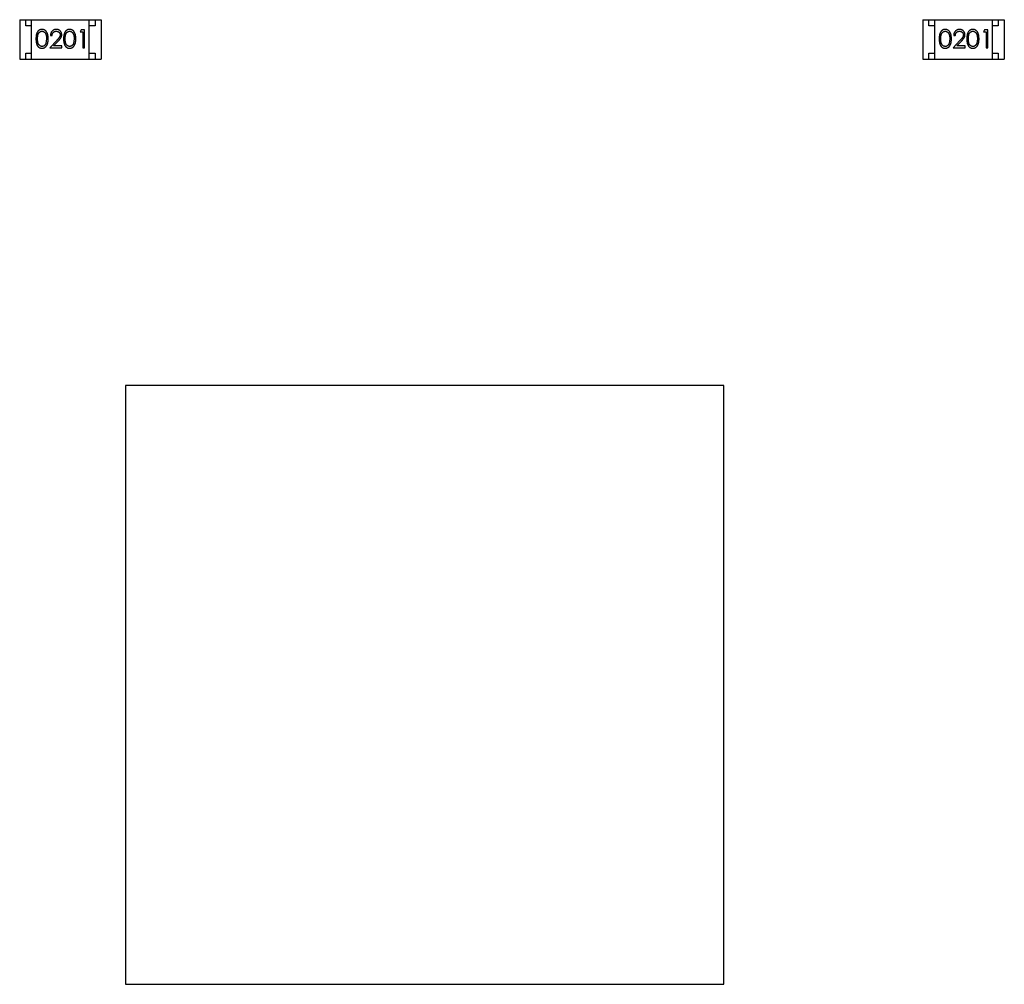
# Model space of a CAD drawing. Header units: inches. Extents: x -16 to 86, y -28 to 28.
# Tile 14 of 35: x 63.27 to 71.49, y -17.33 to -9.28. Entities that reach past the tile are written whole.
import ezdxf

# ---------------------------------------------------------------- set-up
doc = ezdxf.new("R2010")
doc.units = ezdxf.units.IN
doc.header["$LTSCALE"] = 1.21
doc.header["$MEASUREMENT"] = 0
doc.layers.get('0').update_dxf_attribs({"linetype": 'CONTINUOUS'})

msp = doc.modelspace()

# ---------------------------------------------------------------- linework, layer by layer
at = {"color": 6, "linetype": 'Continuous'}
for p, q in [((63.268, -9.2776), (63.948, -9.2776)), ((63.268, -9.2776), (63.268, -9.6076)), ((63.318, -9.3276), (63.318, -9.2776)), ((63.368, -9.6076), (63.368, -9.2776)), ((63.848, -9.6076), (63.848, -9.2776)), ((63.898, -9.2776), (63.898, -9.3276)), ((63.948, -9.2776), (63.948, -9.6076)), ((70.8149, -9.2777), (71.4949, -9.2777)), ((70.8149, -9.2777), (70.8149, -9.6077)), ((70.8649, -9.3277), (70.8649, -9.2777)), ((70.9149, -9.6077), (70.9149, -9.2777)), ((71.3949, -9.6077), (71.3949, -9.2777)), ((71.4449, -9.2777), (71.4449, -9.3277)), ((71.4949, -9.2777), (71.4949, -9.6077)), ((63.368, -9.3276), (63.318, -9.3276)), ((63.7821, -9.3623), (63.7733, -9.3777)), ((63.7733, -9.3777), (63.7963, -9.3777)), ((63.8098, -9.3623), (63.7821, -9.3623)), ((63.7963, -9.3777), (63.7963, -9.5123)), ((63.8098, -9.5123), (63.8098, -9.3623)), ((63.898, -9.3276), (63.848, -9.3276)), ((70.9149, -9.3277), (70.8649, -9.3277)), ((71.329, -9.3624), (71.3202, -9.3778)), ((71.3202, -9.3778), (71.3433, -9.3778)), ((71.3567, -9.3624), (71.329, -9.3624)), ((71.3433, -9.3778), (71.3433, -9.5124)), ((71.3567, -9.5124), (71.3567, -9.3624)), ((71.4449, -9.3277), (71.3949, -9.3277)), ((63.4925, -9.4373), (63.4868, -9.475)), ((63.5776, -9.4502), (63.5194, -9.5123)), ((63.5252, -9.4085), (63.5386, -9.4085)), ((63.5515, -9.4969), (63.5891, -9.4569)), ((63.7233, -9.4373), (63.7176, -9.475)), ((71.0394, -9.4374), (71.0338, -9.4751)), ((71.1245, -9.4504), (71.0664, -9.5124)), ((71.0721, -9.4086), (71.0856, -9.4086)), ((71.0985, -9.4971), (71.136, -9.457)), ((71.2702, -9.4374), (71.2645, -9.4751)), ((63.5194, -9.5123), (63.6213, -9.5123)), ((63.6213, -9.4969), (63.5515, -9.4969)), ((63.6213, -9.5123), (63.6213, -9.4969)), ((63.7963, -9.5123), (63.8098, -9.5123)), ((71.0664, -9.5124), (71.1683, -9.5124)), ((71.1683, -9.4971), (71.0985, -9.4971)), ((71.1683, -9.5124), (71.1683, -9.4971)), ((71.3433, -9.5124), (71.3567, -9.5124)), ((63.268, -9.6076), (63.948, -9.6076)), ((63.318, -9.5576), (63.368, -9.5576)), ((63.318, -9.6076), (63.318, -9.5576)), ((63.848, -9.5576), (63.898, -9.5576)), ((63.898, -9.5576), (63.898, -9.6076)), ((70.8149, -9.6077), (71.4949, -9.6077)), ((70.8649, -9.5577), (70.9149, -9.5577)), ((70.8649, -9.6077), (70.8649, -9.5577)), ((71.3949, -9.5577), (71.4449, -9.5577)), ((71.4449, -9.5577), (71.4449, -9.6077)), ((69.1521, -12.3326), (64.1521, -12.3326)), ((64.1521, -12.3326), (64.1521, -17.3326)), ((69.1521, -17.3326), (69.1521, -12.3326)), ((64.1521, -17.3326), (69.1521, -17.3326))]:
    msp.add_line(p, q, dxfattribs=at)
for points, knots in [([(63.4542, -9.3585), (63.453, -9.3585), (63.4507, -9.3585), (63.4472, -9.3589), (63.4438, -9.3596), (63.4405, -9.3605), (63.4373, -9.3617), (63.4342, -9.3632), (63.4312, -9.3649), (63.4282, -9.3668), (63.4254, -9.369), (63.4227, -9.3715), (63.4203, -9.3742), (63.418, -9.3772), (63.4158, -9.3804), (63.4138, -9.3838), (63.412, -9.3875), (63.4103, -9.3915), (63.4088, -9.3958), (63.4075, -9.4005), (63.4064, -9.4056), (63.4056, -9.4111), (63.4049, -9.4171), (63.4044, -9.4235), (63.4041, -9.4303), (63.404, -9.435), (63.404, -9.4374)], [0, 0, 0, 0, 0.033742, 0.066533, 0.099153, 0.13154, 0.164087, 0.196563, 0.229707, 0.263315, 0.297504, 0.331686, 0.366482, 0.4021, 0.438958, 0.476748, 0.515985, 0.556589, 0.599519, 0.645765, 0.695487, 0.748721, 0.805687, 0.866754, 0.931405, 1, 1, 1, 1]), ([(63.4175, -9.4373), (63.4175, -9.4353), (63.4175, -9.4314), (63.4178, -9.4257), (63.4181, -9.4204), (63.4186, -9.4156), (63.4192, -9.411), (63.4201, -9.4069), (63.421, -9.4031), (63.4221, -9.3997), (63.4233, -9.3966), (63.4246, -9.3937), (63.4261, -9.391), (63.4278, -9.3885), (63.4295, -9.3862), (63.4314, -9.384), (63.4334, -9.3821), (63.4363, -9.3798), (63.44, -9.3775), (63.4447, -9.3753), (63.4496, -9.3741), (63.453, -9.3739), (63.4546, -9.3739)], [0, 0, 0, 0, 0.073302, 0.142286, 0.206253, 0.266017, 0.321612, 0.372532, 0.419497, 0.462398, 0.502825, 0.541489, 0.579034, 0.615143, 0.650298, 0.684912, 0.718701, 0.752189, 0.817245, 0.879117, 0.939613, 1, 1, 1, 1]), ([(63.5059, -9.4374), (63.5059, -9.4351), (63.5059, -9.4306), (63.5056, -9.424), (63.505, -9.4178), (63.5043, -9.412), (63.5033, -9.4065), (63.5022, -9.4014), (63.5008, -9.3966), (63.4992, -9.3922), (63.4973, -9.3881), (63.4954, -9.3843), (63.4933, -9.3807), (63.4911, -9.3774), (63.4887, -9.3744), (63.4861, -9.3716), (63.4834, -9.3691), (63.4805, -9.3669), (63.4775, -9.3649), (63.4744, -9.3632), (63.4713, -9.3617), (63.468, -9.3605), (63.4647, -9.3596), (63.4612, -9.3589), (63.4577, -9.3585), (63.4554, -9.3585), (63.4542, -9.3585)], [0, 0, 0, 0, 0.065278, 0.127205, 0.186168, 0.241675, 0.294115, 0.343609, 0.390387, 0.434463, 0.476646, 0.517002, 0.555936, 0.593716, 0.630057, 0.665601, 0.700745, 0.734917, 0.768681, 0.802087, 0.834849, 0.867433, 0.900138, 0.932806, 0.966212, 1, 1, 1, 1]), ([(63.4546, -9.3739), (63.4563, -9.3739), (63.4595, -9.3741), (63.4644, -9.3753), (63.4691, -9.3775), (63.4728, -9.3798), (63.4757, -9.3821), (63.4777, -9.3841), (63.4797, -9.3863), (63.4815, -9.3888), (63.4832, -9.3915), (63.4847, -9.3945), (63.4862, -9.3977), (63.4875, -9.4011), (63.4886, -9.4048), (63.4897, -9.4087), (63.4905, -9.4128), (63.4913, -9.4172), (63.4918, -9.4219), (63.4922, -9.4268), (63.4924, -9.432), (63.4925, -9.4355), (63.4925, -9.4373)], [0, 0, 0, 0, 0.059689, 0.119507, 0.181075, 0.246162, 0.279894, 0.314468, 0.350403, 0.387474, 0.426147, 0.466624, 0.508745, 0.553328, 0.600058, 0.649177, 0.700552, 0.754894, 0.811825, 0.871514, 0.934319, 1, 1, 1, 1]), ([(63.5741, -9.3585), (63.5724, -9.3585), (63.5691, -9.3586), (63.5643, -9.3593), (63.5597, -9.3604), (63.5552, -9.3619), (63.551, -9.3639), (63.547, -9.3663), (63.5432, -9.3692), (63.5396, -9.3725), (63.5364, -9.3761), (63.5335, -9.38), (63.5311, -9.3842), (63.529, -9.3885), (63.5274, -9.3932), (63.5262, -9.3981), (63.5254, -9.4032), (63.5253, -9.4067), (63.5252, -9.4085)], [0, 0, 0, 0, 0.06445, 0.126725, 0.187421, 0.247417, 0.306749, 0.366595, 0.427749, 0.490235, 0.553031, 0.614805, 0.676505, 0.738096, 0.801021, 0.864897, 0.931209, 1, 1, 1, 1]), ([(63.5386, -9.4085), (63.5388, -9.4071), (63.539, -9.4045), (63.5398, -9.4008), (63.5407, -9.3972), (63.5419, -9.3939), (63.5435, -9.3908), (63.5452, -9.3879), (63.5472, -9.3853), (63.5494, -9.3829), (63.5519, -9.3808), (63.5545, -9.3789), (63.5573, -9.3773), (63.5602, -9.3761), (63.5633, -9.3751), (63.5665, -9.3744), (63.5699, -9.3739), (63.5722, -9.3739), (63.5734, -9.3739)], [0, 0, 0, 0, 0.073648, 0.143686, 0.210962, 0.275557, 0.338064, 0.399311, 0.4594, 0.51934, 0.579024, 0.637809, 0.695959, 0.754122, 0.813113, 0.873453, 0.935561, 1, 1, 1, 1]), ([(63.5734, -9.3739), (63.5745, -9.3739), (63.5767, -9.3739), (63.58, -9.3744), (63.5831, -9.3751), (63.586, -9.3761), (63.5889, -9.3773), (63.5916, -9.3789), (63.5941, -9.3807), (63.5965, -9.3828), (63.5987, -9.3851), (63.6006, -9.3875), (63.6023, -9.39), (63.6036, -9.3927), (63.6047, -9.3954), (63.6054, -9.3983), (63.6059, -9.4012), (63.6059, -9.4032), (63.6059, -9.4043)], [0, 0, 0, 0, 0.068027, 0.133505, 0.19695, 0.26027, 0.322741, 0.384982, 0.448465, 0.513424, 0.578224, 0.640011, 0.700094, 0.760067, 0.819012, 0.877878, 0.938035, 1, 1, 1, 1]), ([(63.6194, -9.4031), (63.6194, -9.4016), (63.6193, -9.3987), (63.6187, -9.3943), (63.6177, -9.3902), (63.6164, -9.3862), (63.6146, -9.3823), (63.6124, -9.3786), (63.6099, -9.3751), (63.6069, -9.3717), (63.6037, -9.3686), (63.6002, -9.3659), (63.5964, -9.3636), (63.5924, -9.3617), (63.5882, -9.3602), (63.5837, -9.3592), (63.579, -9.3586), (63.5757, -9.3585), (63.5741, -9.3585)], [0, 0, 0, 0, 0.06271, 0.123347, 0.183401, 0.242828, 0.302097, 0.36242, 0.423725, 0.487032, 0.550491, 0.612709, 0.674265, 0.73617, 0.799211, 0.863483, 0.930525, 1, 1, 1, 1]), ([(63.6849, -9.3585), (63.6838, -9.3585), (63.6814, -9.3585), (63.678, -9.3589), (63.6746, -9.3596), (63.6713, -9.3605), (63.6681, -9.3617), (63.665, -9.3632), (63.662, -9.3649), (63.659, -9.3668), (63.6562, -9.369), (63.6535, -9.3715), (63.6511, -9.3742), (63.6487, -9.3772), (63.6466, -9.3804), (63.6445, -9.3838), (63.6427, -9.3875), (63.6411, -9.3915), (63.6396, -9.3958), (63.6383, -9.4005), (63.6372, -9.4056), (63.6363, -9.4111), (63.6356, -9.4171), (63.6351, -9.4235), (63.6348, -9.4303), (63.6348, -9.435), (63.6348, -9.4374)], [0, 0, 0, 0, 0.033742, 0.066533, 0.099153, 0.13154, 0.164087, 0.196563, 0.229707, 0.263315, 0.297504, 0.331686, 0.366482, 0.4021, 0.438958, 0.476748, 0.515985, 0.556589, 0.599519, 0.645765, 0.695487, 0.748721, 0.805687, 0.866754, 0.931405, 1, 1, 1, 1]), ([(63.6483, -9.4373), (63.6483, -9.4353), (63.6483, -9.4314), (63.6485, -9.4257), (63.6489, -9.4204), (63.6494, -9.4156), (63.65, -9.411), (63.6508, -9.4069), (63.6517, -9.4031), (63.6528, -9.3997), (63.6541, -9.3966), (63.6554, -9.3937), (63.6569, -9.391), (63.6586, -9.3885), (63.6603, -9.3862), (63.6622, -9.384), (63.6642, -9.3821), (63.6671, -9.3798), (63.6708, -9.3775), (63.6755, -9.3753), (63.6804, -9.3741), (63.6837, -9.3739), (63.6854, -9.3739)], [0, 0, 0, 0, 0.073302, 0.142286, 0.206253, 0.266017, 0.321612, 0.372532, 0.419497, 0.462398, 0.502825, 0.541489, 0.579034, 0.615143, 0.650298, 0.684912, 0.718701, 0.752189, 0.817245, 0.879117, 0.939613, 1, 1, 1, 1]), ([(63.7367, -9.4374), (63.7367, -9.4351), (63.7366, -9.4306), (63.7363, -9.424), (63.7358, -9.4178), (63.7351, -9.412), (63.7341, -9.4065), (63.733, -9.4014), (63.7315, -9.3966), (63.7299, -9.3922), (63.7281, -9.3881), (63.7262, -9.3843), (63.7241, -9.3807), (63.7219, -9.3774), (63.7194, -9.3744), (63.7169, -9.3716), (63.7142, -9.3691), (63.7113, -9.3669), (63.7083, -9.3649), (63.7052, -9.3632), (63.702, -9.3617), (63.6988, -9.3605), (63.6954, -9.3596), (63.692, -9.3589), (63.6885, -9.3585), (63.6861, -9.3585), (63.6849, -9.3585)], [0, 0, 0, 0, 0.065278, 0.127205, 0.186168, 0.241675, 0.294115, 0.343609, 0.390387, 0.434463, 0.476646, 0.517002, 0.555936, 0.593716, 0.630057, 0.665601, 0.700745, 0.734917, 0.768681, 0.802087, 0.834849, 0.867433, 0.900138, 0.932806, 0.966212, 1, 1, 1, 1]), ([(63.6854, -9.3739), (63.687, -9.3739), (63.6903, -9.3741), (63.6952, -9.3753), (63.6998, -9.3775), (63.7036, -9.3798), (63.7064, -9.3821), (63.7085, -9.3841), (63.7105, -9.3863), (63.7123, -9.3888), (63.7139, -9.3915), (63.7155, -9.3945), (63.7169, -9.3977), (63.7183, -9.4011), (63.7194, -9.4048), (63.7205, -9.4087), (63.7213, -9.4128), (63.722, -9.4172), (63.7226, -9.4219), (63.723, -9.4268), (63.7232, -9.432), (63.7232, -9.4355), (63.7233, -9.4373)], [0, 0, 0, 0, 0.059689, 0.119507, 0.181075, 0.246162, 0.279894, 0.314468, 0.350403, 0.387474, 0.426147, 0.466624, 0.508745, 0.553328, 0.600058, 0.649177, 0.700552, 0.754894, 0.811825, 0.871514, 0.934319, 1, 1, 1, 1]), ([(71.0011, -9.3586), (70.9999, -9.3586), (70.9976, -9.3586), (70.9942, -9.3591), (70.9908, -9.3597), (70.9875, -9.3607), (70.9843, -9.3618), (70.9812, -9.3633), (70.9781, -9.365), (70.9752, -9.3669), (70.9724, -9.3692), (70.9697, -9.3716), (70.9672, -9.3743), (70.9649, -9.3773), (70.9628, -9.3805), (70.9607, -9.3839), (70.9589, -9.3876), (70.9572, -9.3916), (70.9558, -9.3959), (70.9545, -9.4006), (70.9534, -9.4057), (70.9525, -9.4113), (70.9518, -9.4172), (70.9513, -9.4236), (70.951, -9.4304), (70.951, -9.4351), (70.951, -9.4375)], [0, 0, 0, 0, 0.033742, 0.066533, 0.099153, 0.13154, 0.164087, 0.196563, 0.229707, 0.263315, 0.297504, 0.331686, 0.366482, 0.4021, 0.438958, 0.476748, 0.515985, 0.556589, 0.599519, 0.645765, 0.695487, 0.748721, 0.805687, 0.866754, 0.931405, 1, 1, 1, 1]), ([(70.9644, -9.4374), (70.9644, -9.4354), (70.9645, -9.4315), (70.9647, -9.4259), (70.9651, -9.4206), (70.9656, -9.4157), (70.9662, -9.4111), (70.967, -9.407), (70.9679, -9.4032), (70.969, -9.3998), (70.9703, -9.3967), (70.9716, -9.3938), (70.9731, -9.3911), (70.9747, -9.3886), (70.9765, -9.3863), (70.9784, -9.3842), (70.9804, -9.3822), (70.9833, -9.38), (70.987, -9.3776), (70.9917, -9.3755), (70.9966, -9.3742), (70.9999, -9.3741), (71.0016, -9.374)], [0, 0, 0, 0, 0.073302, 0.142286, 0.206253, 0.266017, 0.321612, 0.372532, 0.419497, 0.462398, 0.502825, 0.541489, 0.579034, 0.615143, 0.650298, 0.684912, 0.718701, 0.752189, 0.817245, 0.879117, 0.939613, 1, 1, 1, 1]), ([(71.0529, -9.4375), (71.0529, -9.4352), (71.0528, -9.4307), (71.0525, -9.4241), (71.052, -9.4179), (71.0512, -9.4121), (71.0503, -9.4066), (71.0491, -9.4015), (71.0477, -9.3967), (71.0461, -9.3923), (71.0443, -9.3882), (71.0424, -9.3844), (71.0403, -9.3808), (71.038, -9.3775), (71.0356, -9.3745), (71.0331, -9.3717), (71.0303, -9.3692), (71.0275, -9.367), (71.0245, -9.365), (71.0214, -9.3633), (71.0182, -9.3618), (71.015, -9.3607), (71.0116, -9.3597), (71.0082, -9.3591), (71.0047, -9.3587), (71.0023, -9.3586), (71.0011, -9.3586)], [0, 0, 0, 0, 0.065278, 0.127205, 0.186168, 0.241675, 0.294115, 0.343609, 0.390387, 0.434463, 0.476646, 0.517002, 0.555936, 0.593716, 0.630057, 0.665601, 0.700745, 0.734917, 0.768681, 0.802087, 0.834849, 0.867433, 0.900138, 0.932806, 0.966212, 1, 1, 1, 1]), ([(71.0016, -9.374), (71.0032, -9.3741), (71.0065, -9.3742), (71.0114, -9.3755), (71.016, -9.3776), (71.0198, -9.38), (71.0226, -9.3822), (71.0247, -9.3843), (71.0266, -9.3865), (71.0284, -9.389), (71.0301, -9.3917), (71.0317, -9.3946), (71.0331, -9.3978), (71.0344, -9.4012), (71.0356, -9.4049), (71.0367, -9.4088), (71.0375, -9.413), (71.0382, -9.4174), (71.0387, -9.422), (71.0392, -9.4269), (71.0394, -9.4321), (71.0394, -9.4356), (71.0394, -9.4374)], [0, 0, 0, 0, 0.059689, 0.119507, 0.181075, 0.246162, 0.279894, 0.314468, 0.350403, 0.387474, 0.426147, 0.466624, 0.508745, 0.553328, 0.600058, 0.649177, 0.700552, 0.754894, 0.811825, 0.871514, 0.934319, 1, 1, 1, 1]), ([(71.121, -9.3586), (71.1194, -9.3586), (71.1161, -9.3587), (71.1112, -9.3594), (71.1066, -9.3605), (71.1022, -9.362), (71.098, -9.364), (71.094, -9.3664), (71.0901, -9.3693), (71.0866, -9.3726), (71.0833, -9.3762), (71.0804, -9.3801), (71.078, -9.3843), (71.076, -9.3887), (71.0744, -9.3933), (71.0732, -9.3982), (71.0724, -9.4033), (71.0722, -9.4068), (71.0721, -9.4086)], [0, 0, 0, 0, 0.06445, 0.126725, 0.187421, 0.247417, 0.306749, 0.366595, 0.427749, 0.490235, 0.553031, 0.614805, 0.676505, 0.738096, 0.801021, 0.864897, 0.931209, 1, 1, 1, 1]), ([(71.0856, -9.4086), (71.0857, -9.4073), (71.086, -9.4046), (71.0867, -9.4009), (71.0877, -9.3973), (71.0889, -9.394), (71.0904, -9.3909), (71.0921, -9.3881), (71.0941, -9.3854), (71.0964, -9.383), (71.0989, -9.3809), (71.1015, -9.379), (71.1043, -9.3775), (71.1072, -9.3762), (71.1103, -9.3752), (71.1135, -9.3745), (71.1169, -9.3741), (71.1192, -9.374), (71.1204, -9.374)], [0, 0, 0, 0, 0.073648, 0.143686, 0.210962, 0.275557, 0.338064, 0.399311, 0.4594, 0.51934, 0.579024, 0.637809, 0.695959, 0.754122, 0.813113, 0.873453, 0.935561, 1, 1, 1, 1]), ([(71.1204, -9.374), (71.1215, -9.374), (71.1237, -9.3741), (71.1269, -9.3745), (71.13, -9.3752), (71.133, -9.3762), (71.1358, -9.3774), (71.1385, -9.379), (71.1411, -9.3808), (71.1435, -9.3829), (71.1457, -9.3852), (71.1476, -9.3876), (71.1492, -9.3901), (71.1506, -9.3928), (71.1516, -9.3955), (71.1523, -9.3984), (71.1528, -9.4013), (71.1529, -9.4034), (71.1529, -9.4044)], [0, 0, 0, 0, 0.068027, 0.133505, 0.19695, 0.26027, 0.322741, 0.384982, 0.448465, 0.513424, 0.578224, 0.640011, 0.700094, 0.760067, 0.819012, 0.877878, 0.938035, 1, 1, 1, 1]), ([(71.1664, -9.4032), (71.1663, -9.4017), (71.1662, -9.3988), (71.1657, -9.3945), (71.1646, -9.3903), (71.1633, -9.3863), (71.1615, -9.3825), (71.1593, -9.3788), (71.1568, -9.3752), (71.1539, -9.3718), (71.1507, -9.3687), (71.1471, -9.366), (71.1434, -9.3637), (71.1394, -9.3618), (71.1351, -9.3604), (71.1306, -9.3594), (71.1259, -9.3587), (71.1227, -9.3586), (71.121, -9.3586)], [0, 0, 0, 0, 0.06271, 0.123347, 0.183401, 0.242828, 0.302097, 0.36242, 0.423725, 0.487032, 0.550491, 0.612709, 0.674265, 0.73617, 0.799211, 0.863483, 0.930525, 1, 1, 1, 1]), ([(71.2319, -9.3586), (71.2307, -9.3586), (71.2284, -9.3586), (71.2249, -9.3591), (71.2216, -9.3597), (71.2183, -9.3607), (71.215, -9.3618), (71.2119, -9.3633), (71.2089, -9.365), (71.2059, -9.3669), (71.2031, -9.3692), (71.2005, -9.3716), (71.198, -9.3743), (71.1957, -9.3773), (71.1935, -9.3805), (71.1915, -9.3839), (71.1897, -9.3876), (71.188, -9.3916), (71.1865, -9.3959), (71.1853, -9.4006), (71.1841, -9.4057), (71.1833, -9.4113), (71.1826, -9.4172), (71.1821, -9.4236), (71.1818, -9.4304), (71.1818, -9.4351), (71.1817, -9.4375)], [0, 0, 0, 0, 0.033742, 0.066533, 0.099153, 0.13154, 0.164087, 0.196563, 0.229707, 0.263315, 0.297504, 0.331686, 0.366482, 0.4021, 0.438958, 0.476748, 0.515985, 0.556589, 0.599519, 0.645765, 0.695487, 0.748721, 0.805687, 0.866754, 0.931405, 1, 1, 1, 1]), ([(71.1952, -9.4374), (71.1952, -9.4354), (71.1952, -9.4315), (71.1955, -9.4259), (71.1958, -9.4206), (71.1963, -9.4157), (71.1969, -9.4111), (71.1978, -9.407), (71.1987, -9.4032), (71.1998, -9.3998), (71.201, -9.3967), (71.2024, -9.3938), (71.2039, -9.3911), (71.2055, -9.3886), (71.2072, -9.3863), (71.2091, -9.3842), (71.2112, -9.3822), (71.214, -9.38), (71.2178, -9.3776), (71.2225, -9.3755), (71.2274, -9.3742), (71.2307, -9.3741), (71.2323, -9.374)], [0, 0, 0, 0, 0.073302, 0.142286, 0.206253, 0.266017, 0.321612, 0.372532, 0.419497, 0.462398, 0.502825, 0.541489, 0.579034, 0.615143, 0.650298, 0.684912, 0.718701, 0.752189, 0.817245, 0.879117, 0.939613, 1, 1, 1, 1]), ([(71.2837, -9.4375), (71.2836, -9.4352), (71.2836, -9.4307), (71.2833, -9.4241), (71.2828, -9.4179), (71.282, -9.4121), (71.2811, -9.4066), (71.2799, -9.4015), (71.2785, -9.3967), (71.2769, -9.3923), (71.2751, -9.3882), (71.2732, -9.3844), (71.271, -9.3808), (71.2688, -9.3775), (71.2664, -9.3745), (71.2638, -9.3717), (71.2611, -9.3692), (71.2582, -9.367), (71.2553, -9.365), (71.2522, -9.3633), (71.249, -9.3618), (71.2457, -9.3607), (71.2424, -9.3597), (71.239, -9.3591), (71.2355, -9.3587), (71.2331, -9.3586), (71.2319, -9.3586)], [0, 0, 0, 0, 0.065278, 0.127205, 0.186168, 0.241675, 0.294115, 0.343609, 0.390387, 0.434463, 0.476646, 0.517002, 0.555936, 0.593716, 0.630057, 0.665601, 0.700745, 0.734917, 0.768681, 0.802087, 0.834849, 0.867433, 0.900138, 0.932806, 0.966212, 1, 1, 1, 1]), ([(71.2323, -9.374), (71.234, -9.3741), (71.2373, -9.3742), (71.2421, -9.3755), (71.2468, -9.3776), (71.2505, -9.38), (71.2534, -9.3822), (71.2554, -9.3843), (71.2574, -9.3865), (71.2592, -9.389), (71.2609, -9.3917), (71.2624, -9.3946), (71.2639, -9.3978), (71.2652, -9.4012), (71.2664, -9.4049), (71.2674, -9.4088), (71.2683, -9.413), (71.269, -9.4174), (71.2695, -9.422), (71.27, -9.4269), (71.2701, -9.4321), (71.2702, -9.4356), (71.2702, -9.4374)], [0, 0, 0, 0, 0.059689, 0.119507, 0.181075, 0.246162, 0.279894, 0.314468, 0.350403, 0.387474, 0.426147, 0.466624, 0.508745, 0.553328, 0.600058, 0.649177, 0.700552, 0.754894, 0.811825, 0.871514, 0.934319, 1, 1, 1, 1]), ([(63.404, -9.4374), (63.404, -9.4398), (63.4041, -9.4444), (63.4044, -9.4512), (63.4049, -9.4575), (63.4056, -9.4635), (63.4065, -9.469), (63.4075, -9.4741), (63.4089, -9.4789), (63.4104, -9.4832), (63.4121, -9.4872), (63.4139, -9.4909), (63.4159, -9.4944), (63.4181, -9.4976), (63.4204, -9.5006), (63.4229, -9.5033), (63.4256, -9.5057), (63.4283, -9.5079), (63.4313, -9.5098), (63.4343, -9.5115), (63.4374, -9.513), (63.4406, -9.5141), (63.4438, -9.515), (63.4472, -9.5157), (63.4507, -9.5161), (63.453, -9.5161), (63.4542, -9.5162)], [0, 0, 0, 0, 0.068113, 0.132564, 0.193427, 0.250218, 0.303569, 0.353576, 0.400235, 0.443586, 0.484619, 0.524292, 0.56238, 0.599049, 0.63494, 0.669782, 0.704009, 0.737842, 0.771098, 0.803896, 0.836415, 0.868639, 0.900715, 0.933378, 0.966213, 1, 1, 1, 1]), ([(63.4546, -9.5008), (63.453, -9.5007), (63.4497, -9.5005), (63.4448, -9.4992), (63.4401, -9.4972), (63.4363, -9.4948), (63.4334, -9.4925), (63.4314, -9.4906), (63.4295, -9.4884), (63.4277, -9.4861), (63.4261, -9.4836), (63.4246, -9.4809), (63.4233, -9.478), (63.422, -9.4749), (63.4209, -9.4714), (63.42, -9.4677), (63.4192, -9.4635), (63.4186, -9.459), (63.4181, -9.4541), (63.4178, -9.4489), (63.4175, -9.4432), (63.4175, -9.4393), (63.4175, -9.4373)], [0, 0, 0, 0, 0.060034, 0.120278, 0.182348, 0.247919, 0.281641, 0.315701, 0.350322, 0.385703, 0.421819, 0.459196, 0.497866, 0.538301, 0.58121, 0.628183, 0.679403, 0.734699, 0.794074, 0.858416, 0.927049, 1, 1, 1, 1]), ([(63.4542, -9.5162), (63.4554, -9.5161), (63.4577, -9.5161), (63.4613, -9.5157), (63.4647, -9.515), (63.468, -9.5141), (63.4713, -9.5129), (63.4745, -9.5114), (63.4776, -9.5097), (63.4806, -9.5077), (63.4835, -9.5054), (63.4862, -9.5029), (63.4888, -9.5001), (63.4912, -9.4971), (63.4935, -9.4938), (63.4955, -9.4902), (63.4975, -9.4864), (63.4993, -9.4823), (63.5009, -9.478), (63.5022, -9.4732), (63.5034, -9.4681), (63.5043, -9.4627), (63.505, -9.4568), (63.5056, -9.4507), (63.5059, -9.4441), (63.5059, -9.4397), (63.5059, -9.4374)], [0, 0, 0, 0, 0.033824, 0.067298, 0.10028, 0.133019, 0.165736, 0.198792, 0.232372, 0.266409, 0.301016, 0.336196, 0.371972, 0.408574, 0.446394, 0.485225, 0.525372, 0.567224, 0.611081, 0.65775, 0.70702, 0.759235, 0.814484, 0.873227, 0.934937, 1, 1, 1, 1]), ([(63.6059, -9.4043), (63.6059, -9.4059), (63.6058, -9.4091), (63.6047, -9.4139), (63.603, -9.4186), (63.601, -9.4224), (63.599, -9.4255), (63.5971, -9.4282), (63.5948, -9.4311), (63.5921, -9.4344), (63.589, -9.4379), (63.5856, -9.4418), (63.5817, -9.4459), (63.579, -9.4488), (63.5776, -9.4502)], [0, 0, 0, 0, 0.088014, 0.174976, 0.2638, 0.355443, 0.406413, 0.465519, 0.533076, 0.609353, 0.693899, 0.787171, 0.889197, 1, 1, 1, 1]), ([(63.5891, -9.4569), (63.5905, -9.4553), (63.5933, -9.4524), (63.5972, -9.448), (63.6008, -9.4439), (63.604, -9.44), (63.6068, -9.4364), (63.6093, -9.433), (63.6114, -9.4298), (63.6137, -9.426), (63.616, -9.4213), (63.618, -9.4154), (63.6192, -9.4093), (63.6193, -9.4051), (63.6194, -9.4031)], [0, 0, 0, 0, 0.09953, 0.192079, 0.277712, 0.357454, 0.429648, 0.495771, 0.555538, 0.608657, 0.707578, 0.804328, 0.901298, 1, 1, 1, 1]), ([(63.6348, -9.4374), (63.6348, -9.4398), (63.6348, -9.4444), (63.6351, -9.4512), (63.6356, -9.4575), (63.6364, -9.4635), (63.6373, -9.469), (63.6383, -9.4741), (63.6396, -9.4789), (63.6411, -9.4832), (63.6428, -9.4872), (63.6447, -9.4909), (63.6467, -9.4944), (63.6489, -9.4976), (63.6512, -9.5006), (63.6537, -9.5033), (63.6563, -9.5057), (63.6591, -9.5079), (63.662, -9.5098), (63.6651, -9.5115), (63.6681, -9.513), (63.6713, -9.5141), (63.6746, -9.515), (63.678, -9.5157), (63.6814, -9.5161), (63.6838, -9.5161), (63.6849, -9.5162)], [0, 0, 0, 0, 0.068113, 0.132564, 0.193427, 0.250218, 0.303569, 0.353576, 0.400235, 0.443586, 0.484619, 0.524292, 0.56238, 0.599049, 0.63494, 0.669782, 0.704009, 0.737842, 0.771098, 0.803896, 0.836415, 0.868639, 0.900715, 0.933378, 0.966213, 1, 1, 1, 1]), ([(63.6854, -9.5008), (63.6837, -9.5007), (63.6804, -9.5005), (63.6756, -9.4992), (63.6708, -9.4972), (63.6671, -9.4948), (63.6642, -9.4925), (63.6622, -9.4906), (63.6603, -9.4884), (63.6585, -9.4861), (63.6569, -9.4836), (63.6554, -9.4809), (63.654, -9.478), (63.6528, -9.4749), (63.6517, -9.4714), (63.6508, -9.4677), (63.65, -9.4635), (63.6493, -9.459), (63.6489, -9.4541), (63.6485, -9.4489), (63.6483, -9.4432), (63.6483, -9.4393), (63.6483, -9.4373)], [0, 0, 0, 0, 0.060034, 0.120278, 0.182348, 0.247919, 0.281641, 0.315701, 0.350322, 0.385703, 0.421819, 0.459196, 0.497866, 0.538301, 0.58121, 0.628183, 0.679403, 0.734699, 0.794074, 0.858416, 0.927049, 1, 1, 1, 1]), ([(63.6849, -9.5162), (63.6861, -9.5161), (63.6885, -9.5161), (63.692, -9.5157), (63.6955, -9.515), (63.6988, -9.5141), (63.7021, -9.5129), (63.7053, -9.5114), (63.7084, -9.5097), (63.7114, -9.5077), (63.7143, -9.5054), (63.717, -9.5029), (63.7196, -9.5001), (63.722, -9.4971), (63.7242, -9.4938), (63.7263, -9.4902), (63.7282, -9.4864), (63.73, -9.4823), (63.7316, -9.478), (63.733, -9.4732), (63.7341, -9.4681), (63.7351, -9.4627), (63.7358, -9.4568), (63.7364, -9.4507), (63.7366, -9.4441), (63.7367, -9.4397), (63.7367, -9.4374)], [0, 0, 0, 0, 0.033824, 0.067298, 0.10028, 0.133019, 0.165736, 0.198792, 0.232372, 0.266409, 0.301016, 0.336196, 0.371972, 0.408574, 0.446394, 0.485225, 0.525372, 0.567224, 0.611081, 0.65775, 0.70702, 0.759235, 0.814484, 0.873227, 0.934937, 1, 1, 1, 1]), ([(70.951, -9.4375), (70.951, -9.4399), (70.951, -9.4445), (70.9513, -9.4513), (70.9518, -9.4576), (70.9525, -9.4636), (70.9534, -9.4691), (70.9545, -9.4743), (70.9558, -9.479), (70.9573, -9.4833), (70.959, -9.4873), (70.9609, -9.491), (70.9629, -9.4945), (70.9651, -9.4977), (70.9674, -9.5007), (70.9699, -9.5034), (70.9725, -9.5058), (70.9753, -9.508), (70.9782, -9.51), (70.9812, -9.5117), (70.9843, -9.5131), (70.9875, -9.5142), (70.9908, -9.5152), (70.9942, -9.5158), (70.9976, -9.5162), (70.9999, -9.5163), (71.0011, -9.5163)], [0, 0, 0, 0, 0.068113, 0.132564, 0.193427, 0.250218, 0.303569, 0.353576, 0.400235, 0.443586, 0.484619, 0.524292, 0.56238, 0.599049, 0.63494, 0.669782, 0.704009, 0.737842, 0.771098, 0.803896, 0.836415, 0.868639, 0.900715, 0.933378, 0.966213, 1, 1, 1, 1]), ([(71.0016, -9.5009), (70.9999, -9.5008), (70.9966, -9.5006), (70.9917, -9.4993), (70.987, -9.4973), (70.9832, -9.4949), (70.9804, -9.4926), (70.9783, -9.4907), (70.9764, -9.4885), (70.9747, -9.4862), (70.973, -9.4837), (70.9716, -9.481), (70.9702, -9.4781), (70.969, -9.475), (70.9679, -9.4716), (70.967, -9.4678), (70.9662, -9.4637), (70.9655, -9.4591), (70.9651, -9.4542), (70.9647, -9.449), (70.9645, -9.4433), (70.9644, -9.4394), (70.9644, -9.4374)], [0, 0, 0, 0, 0.060034, 0.120278, 0.182348, 0.247919, 0.281641, 0.315701, 0.350322, 0.385703, 0.421819, 0.459196, 0.497866, 0.538301, 0.58121, 0.628183, 0.679403, 0.734699, 0.794074, 0.858416, 0.927049, 1, 1, 1, 1]), ([(71.0011, -9.5163), (71.0023, -9.5163), (71.0047, -9.5162), (71.0082, -9.5158), (71.0116, -9.5151), (71.015, -9.5142), (71.0182, -9.513), (71.0215, -9.5115), (71.0245, -9.5098), (71.0276, -9.5078), (71.0304, -9.5056), (71.0332, -9.503), (71.0358, -9.5003), (71.0382, -9.4972), (71.0404, -9.4939), (71.0425, -9.4903), (71.0444, -9.4865), (71.0462, -9.4825), (71.0478, -9.4781), (71.0491, -9.4733), (71.0503, -9.4682), (71.0513, -9.4628), (71.052, -9.457), (71.0525, -9.4508), (71.0528, -9.4443), (71.0529, -9.4398), (71.0529, -9.4375)], [0, 0, 0, 0, 0.033824, 0.067298, 0.10028, 0.133019, 0.165736, 0.198792, 0.232372, 0.266409, 0.301016, 0.336196, 0.371972, 0.408574, 0.446394, 0.485225, 0.525372, 0.567224, 0.611081, 0.65775, 0.70702, 0.759235, 0.814484, 0.873227, 0.934937, 1, 1, 1, 1]), ([(71.1529, -9.4044), (71.1528, -9.406), (71.1527, -9.4092), (71.1517, -9.414), (71.15, -9.4187), (71.148, -9.4225), (71.1459, -9.4256), (71.1441, -9.4283), (71.1417, -9.4312), (71.1391, -9.4345), (71.136, -9.438), (71.1325, -9.4419), (71.1287, -9.446), (71.1259, -9.4489), (71.1245, -9.4504)], [0, 0, 0, 0, 0.088014, 0.174976, 0.2638, 0.355443, 0.406413, 0.465519, 0.533076, 0.609353, 0.693899, 0.787171, 0.889197, 1, 1, 1, 1]), ([(71.136, -9.457), (71.1374, -9.4555), (71.1402, -9.4525), (71.1442, -9.4481), (71.1477, -9.444), (71.1509, -9.4401), (71.1538, -9.4365), (71.1562, -9.4331), (71.1583, -9.43), (71.1607, -9.4261), (71.163, -9.4214), (71.1649, -9.4155), (71.1661, -9.4094), (71.1663, -9.4053), (71.1664, -9.4032)], [0, 0, 0, 0, 0.09953, 0.192079, 0.277712, 0.357454, 0.429648, 0.495771, 0.555538, 0.608657, 0.707578, 0.804328, 0.901298, 1, 1, 1, 1]), ([(71.1817, -9.4375), (71.1818, -9.4399), (71.1818, -9.4445), (71.1821, -9.4513), (71.1826, -9.4576), (71.1833, -9.4636), (71.1842, -9.4691), (71.1853, -9.4743), (71.1866, -9.479), (71.1881, -9.4833), (71.1898, -9.4873), (71.1917, -9.491), (71.1937, -9.4945), (71.1959, -9.4977), (71.1981, -9.5007), (71.2006, -9.5034), (71.2033, -9.5058), (71.2061, -9.508), (71.209, -9.51), (71.212, -9.5117), (71.2151, -9.5131), (71.2183, -9.5142), (71.2216, -9.5152), (71.2249, -9.5158), (71.2284, -9.5162), (71.2307, -9.5163), (71.2319, -9.5163)], [0, 0, 0, 0, 0.068113, 0.132564, 0.193427, 0.250218, 0.303569, 0.353576, 0.400235, 0.443586, 0.484619, 0.524292, 0.56238, 0.599049, 0.63494, 0.669782, 0.704009, 0.737842, 0.771098, 0.803896, 0.836415, 0.868639, 0.900715, 0.933378, 0.966213, 1, 1, 1, 1]), ([(71.2323, -9.5009), (71.2307, -9.5008), (71.2274, -9.5006), (71.2225, -9.4993), (71.2178, -9.4973), (71.214, -9.4949), (71.2112, -9.4926), (71.2091, -9.4907), (71.2072, -9.4885), (71.2054, -9.4862), (71.2038, -9.4837), (71.2023, -9.481), (71.201, -9.4781), (71.1997, -9.475), (71.1986, -9.4716), (71.1977, -9.4678), (71.197, -9.4637), (71.1963, -9.4591), (71.1958, -9.4542), (71.1955, -9.449), (71.1952, -9.4433), (71.1952, -9.4394), (71.1952, -9.4374)], [0, 0, 0, 0, 0.060034, 0.120278, 0.182348, 0.247919, 0.281641, 0.315701, 0.350322, 0.385703, 0.421819, 0.459196, 0.497866, 0.538301, 0.58121, 0.628183, 0.679403, 0.734699, 0.794074, 0.858416, 0.927049, 1, 1, 1, 1]), ([(71.2319, -9.5163), (71.2331, -9.5163), (71.2355, -9.5162), (71.239, -9.5158), (71.2424, -9.5151), (71.2458, -9.5142), (71.249, -9.513), (71.2522, -9.5115), (71.2553, -9.5098), (71.2583, -9.5078), (71.2612, -9.5056), (71.2639, -9.503), (71.2665, -9.5003), (71.2689, -9.4972), (71.2712, -9.4939), (71.2733, -9.4903), (71.2752, -9.4865), (71.277, -9.4825), (71.2786, -9.4781), (71.2799, -9.4733), (71.2811, -9.4682), (71.2821, -9.4628), (71.2827, -9.457), (71.2833, -9.4508), (71.2836, -9.4443), (71.2836, -9.4398), (71.2837, -9.4375)], [0, 0, 0, 0, 0.033824, 0.067298, 0.10028, 0.133019, 0.165736, 0.198792, 0.232372, 0.266409, 0.301016, 0.336196, 0.371972, 0.408574, 0.446394, 0.485225, 0.525372, 0.567224, 0.611081, 0.65775, 0.70702, 0.759235, 0.814484, 0.873227, 0.934937, 1, 1, 1, 1]), ([(63.4868, -9.475), (63.4864, -9.4761), (63.4857, -9.4781), (63.4843, -9.4811), (63.4829, -9.4838), (63.4813, -9.4863), (63.4795, -9.4886), (63.4777, -9.4907), (63.4757, -9.4927), (63.4728, -9.4949), (63.4692, -9.4973), (63.4645, -9.4993), (63.4596, -9.5006), (63.4563, -9.5007), (63.4546, -9.5008)], [0, 0, 0, 0, 0.075949, 0.148549, 0.218996, 0.286119, 0.351826, 0.416074, 0.478265, 0.540325, 0.660405, 0.774606, 0.887187, 1, 1, 1, 1]), ([(63.7176, -9.475), (63.7172, -9.4761), (63.7164, -9.4781), (63.7151, -9.4811), (63.7136, -9.4838), (63.712, -9.4863), (63.7103, -9.4886), (63.7084, -9.4907), (63.7064, -9.4927), (63.7036, -9.4949), (63.6999, -9.4973), (63.6952, -9.4993), (63.6904, -9.5006), (63.6871, -9.5007), (63.6854, -9.5008)], [0, 0, 0, 0, 0.075949, 0.148549, 0.218996, 0.286119, 0.351826, 0.416074, 0.478265, 0.540325, 0.660405, 0.774606, 0.887187, 1, 1, 1, 1]), ([(71.0338, -9.4751), (71.0334, -9.4762), (71.0326, -9.4782), (71.0313, -9.4812), (71.0298, -9.4839), (71.0282, -9.4864), (71.0265, -9.4887), (71.0246, -9.4909), (71.0226, -9.4928), (71.0198, -9.495), (71.0161, -9.4974), (71.0114, -9.4994), (71.0066, -9.5007), (71.0032, -9.5008), (71.0016, -9.5009)], [0, 0, 0, 0, 0.075949, 0.148549, 0.218996, 0.286119, 0.351826, 0.416074, 0.478265, 0.540325, 0.660405, 0.774606, 0.887187, 1, 1, 1, 1]), ([(71.2645, -9.4751), (71.2641, -9.4762), (71.2634, -9.4782), (71.262, -9.4812), (71.2606, -9.4839), (71.259, -9.4864), (71.2572, -9.4887), (71.2554, -9.4909), (71.2534, -9.4928), (71.2506, -9.495), (71.2469, -9.4974), (71.2422, -9.4994), (71.2373, -9.5007), (71.234, -9.5008), (71.2323, -9.5009)], [0, 0, 0, 0, 0.075949, 0.148549, 0.218996, 0.286119, 0.351826, 0.416074, 0.478265, 0.540325, 0.660405, 0.774606, 0.887187, 1, 1, 1, 1])]:
    msp.add_open_spline(points, degree=3, knots=knots, dxfattribs=at)

doc.saveas('drawing.dxf')
